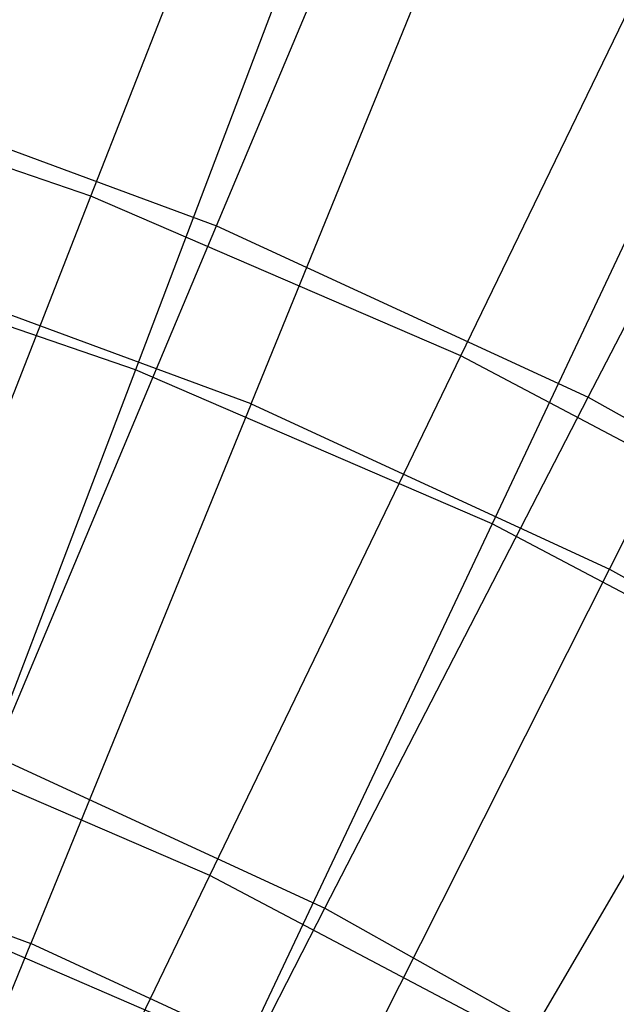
# Model space of a CAD drawing. Extents: x 0.05 to 6.09, y -3 to 3.03.
# Tile 101 of 124: x 3.66 to 3.86, y 1.38 to 1.71. Entities that reach past the tile are written whole.
import ezdxf

# ---------------------------------------------------------------- set-up
doc = ezdxf.new("R2010")
doc.units = 0
doc.header["$MEASUREMENT"] = 0
doc.layers.get('0').update_dxf_attribs({"color": 13, "linetype": 'CONTINUOUS'})

# ---------------------------------------------------------------- blocks, each defined once
blk = doc.blocks.new('GRUPUJ_1')
at = {"color": 0}
for p, q in [((3.63245, 4.65685, 0.62193), (3.69982, 4.8285, 0.77047)), ((3.63245, 4.65685, 0.62193), (3.69982, 4.8285, 0.77047)), ((3.67492, 4.64687, 0.68804), (3.74595, 4.81558, 0.8415)), ((3.67492, 4.64687, 0.68804), (3.74595, 4.81558, 0.8415)), ((3.71402, 4.77319, 5.56344), (3.64751, 4.59816, 5.70837)), ((3.71402, 4.77319, 5.56344), (3.64751, 4.59816, 5.70837)), ((3.75762, 4.60285, 0.621), (3.8381, 4.76885, 0.76945)), ((3.75762, 4.60285, 0.621), (3.8381, 4.76885, 0.76945)), ((3.68674, 4.58668, 5.64355), (3.75704, 4.75907, 5.49391)), ((3.68674, 4.58668, 5.64355), (3.75704, 4.75907, 5.49391)), ((3.80072, 4.58888, 0.68711), (3.88477, 4.75158, 0.84047)), ((3.80072, 4.58888, 0.68711), (3.88477, 4.75158, 0.84047)), ((3.84807, 4.71537, 5.56244), (3.76821, 4.5461, 5.70748)), ((3.84807, 4.71537, 5.56244), (3.76821, 4.5461, 5.70748)), ((3.63245, 4.65685, 0.62193), (3.50346, 4.70098, 0.62289)), ((3.63245, 4.65685, 0.62193), (3.50346, 4.70098, 0.62289)), ((3.54496, 4.69482, 0.68901), (3.67492, 4.64687, 0.68804)), ((3.54496, 4.69482, 0.68901), (3.67492, 4.64687, 0.68804)), ((3.8079, 4.53082, 5.64266), (3.8915, 4.69708, 5.49291)), ((3.8079, 4.53082, 5.64266), (3.8915, 4.69708, 5.49291)), ((3.56133, 4.47524, 0.48766), (3.63245, 4.65685, 0.62193)), ((3.56133, 4.47524, 0.48766), (3.63245, 4.65685, 0.62193)), ((3.75762, 4.60285, 0.621), (3.63245, 4.65685, 0.62193)), ((3.75762, 4.60285, 0.621), (3.63245, 4.65685, 0.62193)), ((3.59969, 4.46774, 0.54909), (3.67492, 4.64687, 0.68804)), ((3.59969, 4.46774, 0.54909), (3.67492, 4.64687, 0.68804)), ((3.67492, 4.64687, 0.68804), (3.80072, 4.58888, 0.68711)), ((3.67492, 4.64687, 0.68804), (3.80072, 4.58888, 0.68711)), ((3.64751, 4.59816, 5.70837), (3.52314, 4.64072, 5.7093)), ((3.64751, 4.59816, 5.70837), (3.52314, 4.64072, 5.7093)), ((3.68674, 4.58668, 5.64355), (3.56158, 4.63285, 5.64448)), ((3.68674, 4.58668, 5.64355), (3.56158, 4.63285, 5.64448)), ((3.67265, 4.42723, 0.48684), (3.75762, 4.60285, 0.621)), ((3.67265, 4.42723, 0.48684), (3.75762, 4.60285, 0.621)), ((3.87824, 4.53932, 0.62011), (3.75762, 4.60285, 0.621)), ((3.87824, 4.53932, 0.62011), (3.75762, 4.60285, 0.621)), ((3.64751, 4.59816, 5.70837), (3.57718, 4.4135, 5.83883)), ((3.64751, 4.59816, 5.70837), (3.57718, 4.4135, 5.83883)), ((3.76821, 4.5461, 5.70748), (3.64751, 4.59816, 5.70837)), ((3.76821, 4.5461, 5.70748), (3.64751, 4.59816, 5.70837)), ((3.71167, 4.41612, 0.54826), (3.80072, 4.58888, 0.68711)), ((3.71167, 4.41612, 0.54826), (3.80072, 4.58888, 0.68711)), ((3.80072, 4.58888, 0.68711), (3.92159, 4.52119, 0.68621)), ((3.80072, 4.58888, 0.68711), (3.92159, 4.52119, 0.68621)), ((3.68674, 4.58668, 5.64355), (3.61216, 4.40422, 5.77847)), ((3.68674, 4.58668, 5.64355), (3.61216, 4.40422, 5.77847)), ((3.68674, 4.58668, 5.64355), (3.8079, 4.53082, 5.64266)), ((3.68674, 4.58668, 5.64355), (3.8079, 4.53082, 5.64266)), ((3.76821, 4.5461, 5.70748), (3.68378, 4.36752, 5.83804)), ((3.76821, 4.5461, 5.70748), (3.68378, 4.36752, 5.83804)), ((3.8845, 4.48484, 5.70662), (3.76821, 4.5461, 5.70748)), ((3.8845, 4.48484, 5.70662), (3.76821, 4.5461, 5.70748)), ((3.7799, 4.37073, 0.48604), (3.87824, 4.53932, 0.62011)), ((3.7799, 4.37073, 0.48604), (3.87824, 4.53932, 0.62011)), ((3.71924, 4.35486, 5.77768), (3.8079, 4.53082, 5.64266)), ((3.71924, 4.35486, 5.77768), (3.8079, 4.53082, 5.64266)), ((3.8079, 4.53082, 5.64266), (3.9243, 4.46563, 5.64179)), ((3.8079, 4.53082, 5.64266), (3.9243, 4.46563, 5.64179)), ((3.67265, 4.42723, 0.48684), (3.56133, 4.47524, 0.48766)), ((3.67265, 4.42723, 0.48684), (3.56133, 4.47524, 0.48766)), ((3.59969, 4.46774, 0.54909), (3.71167, 4.41612, 0.54826)), ((3.59969, 4.46774, 0.54909), (3.71167, 4.41612, 0.54826)), ((3.50155, 4.44503, 5.77929), (3.61216, 4.40422, 5.77847)), ((3.50155, 4.44503, 5.77929), (3.61216, 4.40422, 5.77847)), ((3.58365, 4.24296, 0.36771), (3.67265, 4.42723, 0.48684)), ((3.58365, 4.24296, 0.36771), (3.67265, 4.42723, 0.48684)), ((3.7799, 4.37073, 0.48604), (3.67265, 4.42723, 0.48684)), ((3.7799, 4.37073, 0.48604), (3.67265, 4.42723, 0.48684)), ((3.61812, 4.23433, 0.42473), (3.71167, 4.41612, 0.54826)), ((3.61812, 4.23433, 0.42473), (3.71167, 4.41612, 0.54826)), ((3.71167, 4.41612, 0.54826), (3.81925, 4.35587, 0.54746)), ((3.71167, 4.41612, 0.54826), (3.81925, 4.35587, 0.54746)), ((3.68378, 4.36752, 5.83804), (3.57718, 4.4135, 5.83883)), ((3.68378, 4.36752, 5.83804), (3.57718, 4.4135, 5.83883)), ((3.53375, 4.21277, 5.89787), (3.61216, 4.40422, 5.77847)), ((3.53375, 4.21277, 5.89787), (3.61216, 4.40422, 5.77847)), ((3.71924, 4.35486, 5.77768), (3.61216, 4.40422, 5.77847)), ((3.71924, 4.35486, 5.77768), (3.61216, 4.40422, 5.77847))]:
    blk.add_line(p, q, dxfattribs=at)

msp = doc.modelspace()

# ---------------------------------------------------------------- block references
at = {"color": 0}
msp.add_blockref('GRUPUJ_1', (0.05452, -3.0046, 0.05645), dxfattribs=at)

doc.saveas('drawing.dxf')
